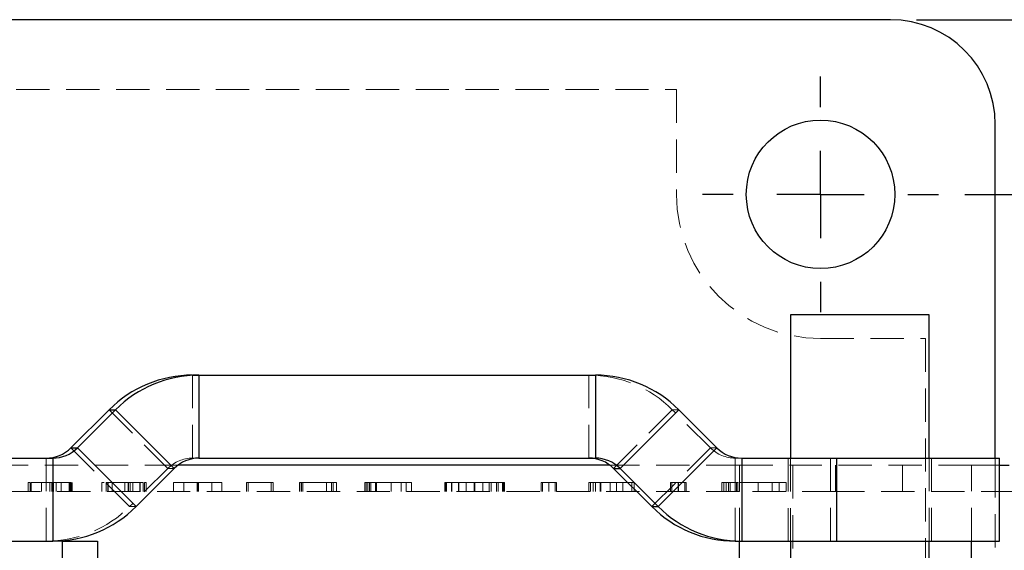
# Model space of a CAD drawing. Header units: millimetres. Extents: x 37 to 402, y 8 to 280.
# Tile 18 of 39: x 168 to 206, y 134 to 154. Entities that reach past the tile are written whole.
import ezdxf

# ---------------------------------------------------------------- set-up
doc = ezdxf.new("R2010")
doc.units = ezdxf.units.MM
doc.linetypes.add('HIDDEN', pattern=[1.905, 1.27, -0.635])
doc.layers.add('FORMATO', color=179, linetype='Continuous')
doc.styles.add('SLDTEXTSTYLE0', font='TXT', dxfattribs={"width": 0.75})
doc.dimstyles.new('SLDDIMSTYLE2', dxfattribs={"dimtxt": 3.5, "dimasz": 3.302, "dimexe": 0, "dimexo": 0.0625, "dimgap": 0.875, "dimtad": 1, "dimdec": 3, "dimlfac": 1.5, "dimrnd": 1e-09, "dimzin": 12, "dimdsep": 46, "dimtxsty": 'SLDTEXTSTYLE0', "dimsah": 1, "dimcen": 0.09, "dimadec": 0, "dimazin": 3, "dimtfac": 1, "dimtdec": 3, "dimtofl": 0, "dimtmove": 0, "dimatfit": 3, "dimfxl": 0, "dimfrac": 2, "dimtolj": 1, "dimtzin": 12, "dimarcsym": 0})

# ---------------------------------------------------------------- blocks, each defined once
blk = doc.blocks.new('_D_5')
at = {"layer": 'FORMATO'}
for p, q in [((204.455, 147.553), (237.454, 147.553)), ((236.454, 114.22), (236.454, 147.553)), ((204.455, 114.22), (237.454, 114.22))]:
    blk.add_line(p, q, dxfattribs=at)
for points in [[(236.454, 147.553), (235.946, 144.251), (236.962, 144.251)], [(236.454, 114.22), (236.962, 117.522), (235.946, 117.522)]]:
    blk.add_solid(points, dxfattribs=at)
at = {"layer": 'FORMATO', "insert": (231.942, 128.352), "char_height": 3.5, "attachment_point": 1, "rotation": 90, "style": 'SLDTEXTSTYLE0'}
blk.add_mtext('50', dxfattribs=at)
blk = doc.blocks.new('_D_6')
at = {"layer": 'FORMATO'}
for p, q in [((202.622, 154.22), (249.692, 154.22)), ((248.692, 107.553), (248.692, 154.22)), ((202.622, 107.553), (249.692, 107.553))]:
    blk.add_line(p, q, dxfattribs=at)
for points in [[(248.692, 154.22), (248.184, 150.918), (249.2, 150.918)], [(248.692, 107.553), (249.2, 110.855), (248.184, 110.855)]]:
    blk.add_solid(points, dxfattribs=at)
at = {"layer": 'FORMATO', "insert": (244.18, 128.352), "char_height": 3.5, "attachment_point": 1, "rotation": 90, "style": 'SLDTEXTSTYLE0'}
blk.add_mtext('70', dxfattribs=at)
blk = doc.blocks.new('SW_CENTERMARKSYMBOL_4')
at = {"layer": 'FORMATO', "color": 0}
for p, q in [((0, 3.333), (0, 4.5)), ((0, 0), (0, 1.667)), ((-3.333, 0), (-4.5, 0)), ((0, 0), (-1.667, 0)), ((0, 0), (0, -1.667)), ((0, 0), (1.667, 0)), ((3.333, 0), (4.5, 0)), ((0, -3.333), (0, -4.5))]:
    blk.add_line(p, q, dxfattribs=at)

msp = doc.modelspace()

# ---------------------------------------------------------------- linework, layer by layer
at = {"color": 7, "linetype": 'Continuous', "lineweight": 25}
for p, q in [((201.62202, 154.21953), (156.28868, 154.21953)), ((205.62202, 137.4862), (205.62202, 150.21953)), ((197.80808, 142.95287), (197.80808, 137.4862)), ((203.09974, 142.95287), (197.80808, 142.95287)), ((203.09974, 137.4862), (203.09974, 142.95287)), ((174.98836, 140.65287), (175.23557, 140.65287)), ((175.23557, 140.65287), (175.23557, 137.4862)), ((175.23557, 140.65287), (190.36307, 140.65287)), ((190.36307, 140.65287), (190.36307, 137.4862)), ((171.80698, 139.33485), (170.34914, 137.87672)), ((170.59635, 137.87672), (172.05419, 139.33485)), ((171.80698, 139.33485), (172.05419, 139.33485)), ((172.05419, 139.33485), (174.29294, 137.09568)), ((193.54445, 139.33485), (191.3057, 137.09568)), ((193.54445, 139.33485), (195.00229, 137.87672)), ((170.34914, 137.87672), (170.59635, 137.87672)), ((170.59635, 137.87672), (172.83509, 135.63755)), ((195.00229, 137.87672), (192.76354, 135.63755)), ((166.02094, 137.4862), (169.65372, 137.4862)), ((169.65372, 137.4862), (169.65372, 134.31953)), ((190.91571, 137.21953), (174.43572, 137.21953)), ((175.23557, 137.4862), (190.36307, 137.4862)), ((195.94492, 137.4862), (195.94492, 134.31953)), ((195.94492, 137.4862), (199.5777, 137.4862)), ((199.5777, 134.31953), (199.5777, 137.4862)), ((199.5777, 137.4862), (205.78743, 137.4862)), ((205.78743, 134.31953), (205.78743, 137.4862)), ((205.78743, 137.21953), (206.14602, 137.21953)), ((172.83509, 135.63755), (174.29294, 137.09568)), ((191.05849, 137.09568), (191.3057, 137.09568)), ((192.51633, 135.63755), (191.05849, 137.09568)), ((191.3057, 137.09568), (192.76354, 135.63755)), ((192.51633, 135.63755), (192.76354, 135.63755)), ((166.44384, 134.31953), (169.65372, 134.31953)), ((170.03085, 134.31953), (169.65372, 134.31953)), ((170.03085, 133.3862), (170.03085, 134.31953)), ((170.03085, 134.31953), (171.36419, 134.31953)), ((171.36419, 134.31953), (171.36419, 133.3862)), ((195.69771, 134.31953), (195.94492, 134.31953)), ((195.94492, 134.31953), (199.5777, 134.31953)), ((197.80808, 134.31953), (197.80808, 133.3862)), ((199.5777, 134.31953), (205.78743, 134.31953)), ((203.09974, 133.3862), (203.09974, 134.31953))]:
    msp.add_line(p, q, dxfattribs=at)
at = {"color": 7, "linetype": 'HIDDEN', "lineweight": 18}
for p, q in [((164.45535, 151.55287), (193.45535, 151.55287)), ((193.45535, 151.55287), (193.45535, 147.55287)), ((198.95535, 142.05287), (202.95535, 142.05287)), ((202.95535, 142.05287), (202.95535, 119.71953)), ((174.98836, 137.4862), (174.98836, 140.65287)), ((190.11586, 137.4862), (190.11586, 140.65287)), ((174.04573, 137.09568), (171.80698, 139.33485)), ((191.05849, 137.09568), (193.29723, 139.33485)), ((193.29723, 139.33485), (193.54445, 139.33485)), ((194.75508, 137.87672), (193.29723, 139.33485)), ((172.58788, 135.63755), (170.34914, 137.87672)), ((192.51633, 135.63755), (194.75508, 137.87672)), ((194.75508, 137.87672), (195.00229, 137.87672)), ((174.43572, 137.21953), (166.38888, 137.21953)), ((169.40651, 134.31953), (169.40651, 137.4862)), ((174.98836, 137.4862), (175.23557, 137.4862)), ((195.85963, 137.21953), (190.91571, 137.21953)), ((195.69771, 137.4862), (195.94492, 137.4862)), ((195.69771, 134.31953), (195.69771, 137.4862)), ((195.85963, 137.21953), (197.89811, 137.21953)), ((195.85963, 136.21953), (195.85963, 137.21953)), ((195.85963, 134.31953), (195.85963, 137.21953)), ((197.72058, 137.4862), (197.72058, 134.31953)), ((197.80808, 137.4862), (197.80808, 134.31953)), ((197.89811, 137.21953), (197.89811, 124.55287)), ((204.71994, 137.21953), (197.89811, 137.21953)), ((199.33049, 134.31953), (199.33049, 137.4862)), ((199.5289, 136.21953), (199.5289, 137.21953)), ((202.077, 136.21953), (202.077, 137.21953)), ((203.09974, 134.31953), (203.09974, 137.4862)), ((203.18724, 134.31953), (203.18724, 137.4862)), ((204.71994, 137.21953), (205.78743, 137.21953)), ((204.71994, 134.31953), (204.71994, 137.21953)), ((205.62202, 137.21953), (205.62202, 137.4862)), ((205.62202, 124.55287), (205.62202, 137.21953)), ((174.04573, 137.09568), (172.58788, 135.63755)), ((174.04573, 137.09568), (174.29294, 137.09568)), ((168.71712, 136.55287), (168.71712, 136.21953)), ((168.79617, 136.55287), (168.79617, 136.21953)), ((168.79862, 136.55287), (168.79862, 136.21953)), ((168.83477, 136.55287), (168.83477, 136.21953)), ((169.22693, 136.55287), (169.22693, 136.21953)), ((169.54249, 136.55287), (169.54249, 136.21953)), ((169.54249, 136.55287), (169.55908, 136.55287)), ((169.62153, 136.55287), (169.62153, 136.21953)), ((169.68036, 136.55287), (169.68036, 136.21953)), ((169.79004, 136.55287), (169.79004, 136.21953)), ((169.97202, 136.55287), (169.97202, 136.21953)), ((170.28452, 136.55287), (170.28452, 136.21953)), ((170.30229, 136.55287), (170.30229, 136.21953)), ((170.31884, 136.55287), (170.31884, 136.21953)), ((170.36418, 136.55287), (170.36418, 136.21953)), ((170.4034, 136.55287), (170.4034, 136.21953)), ((171.53281, 136.55287), (171.53281, 136.21953)), ((171.68967, 136.55287), (171.68967, 136.21953)), ((171.76381, 136.55287), (171.76381, 136.21953)), ((171.76381, 136.55287), (171.76933, 136.55287)), ((171.76933, 136.55287), (171.76933, 136.21953)), ((172.97521, 136.55287), (171.76933, 136.55287)), ((171.92497, 136.55287), (171.92497, 136.21953)), ((172.40413, 136.55287), (172.40413, 136.21953)), ((172.52974, 136.55287), (172.52974, 136.21953)), ((172.54874, 136.55287), (172.54874, 136.21953)), ((172.60756, 136.55287), (172.60756, 136.21953)), ((172.70928, 136.55287), (172.70928, 136.21953)), ((172.97521, 136.55287), (172.97521, 136.21953)), ((172.99421, 136.55287), (172.99421, 136.21953)), ((173.10144, 136.55287), (173.10144, 136.21953)), ((173.16026, 136.55287), (173.16026, 136.21953)), ((173.21908, 136.55287), (173.21908, 136.21953)), ((174.27006, 136.55287), (174.27006, 136.21953)), ((174.66222, 136.55287), (174.66222, 136.21953)), ((175.1659, 136.55287), (175.1659, 136.21953)), ((175.18673, 136.55287), (175.18673, 136.21953)), ((175.19837, 136.55287), (175.19837, 136.21953)), ((175.21921, 136.55287), (175.21921, 136.21953)), ((175.72104, 136.55287), (175.72104, 136.21953)), ((176.1132, 136.55287), (176.1132, 136.21953)), ((177.04653, 136.55287), (177.04653, 136.21953)), ((177.11945, 136.55287), (177.11945, 136.21953)), ((177.99077, 136.55287), (177.11945, 136.55287)), ((177.99077, 136.55287), (177.99077, 136.21953)), ((178.06614, 136.55287), (178.06614, 136.21953)), ((179.07791, 136.55287), (179.07791, 136.21953)), ((179.13183, 136.55287), (179.13183, 136.21953)), ((179.13364, 136.55287), (179.13183, 136.55287)), ((179.14592, 136.55287), (179.14592, 136.21953)), ((179.14592, 136.55287), (179.14837, 136.55287)), ((179.14837, 136.55287), (179.14837, 136.21953)), ((180.35671, 136.55287), (179.14837, 136.55287)), ((179.19984, 136.55287), (179.19984, 136.21953)), ((180.09751, 136.55287), (180.09751, 136.21953)), ((180.29359, 136.55287), (180.29359, 136.21953)), ((180.35671, 136.55287), (180.35671, 136.21953)), ((180.48967, 136.55287), (180.48967, 136.21953)), ((181.56271, 136.55287), (181.56271, 136.21953)), ((181.61234, 136.55287), (181.61234, 136.21953)), ((181.61663, 136.55287), (181.61663, 136.21953)), ((181.68036, 136.55287), (181.68036, 136.21953)), ((181.7447, 136.55287), (181.7447, 136.21953)), ((181.79004, 136.55287), (181.79004, 136.21953)), ((181.96773, 136.55287), (181.96773, 136.21953)), ((182.00511, 136.55287), (182.00511, 136.21953)), ((182.95242, 136.55287), (182.00511, 136.55287)), ((182.56761, 136.55287), (182.56761, 136.21953)), ((182.95242, 136.55287), (182.95242, 136.21953)), ((183.14849, 136.55287), (183.14849, 136.21953)), ((183.34457, 136.55287), (183.34457, 136.21953)), ((184.61401, 136.55287), (184.61401, 136.21953)), ((184.63679, 136.55287), (184.63679, 136.21953)), ((184.63733, 136.55287), (184.63679, 136.55287)), ((184.65096, 136.55287), (184.65096, 136.21953)), ((184.67892, 136.55287), (184.67892, 136.21953)), ((184.8668, 136.55287), (184.8668, 136.21953)), ((184.88702, 136.55287), (184.88702, 136.21953)), ((185.13978, 136.55287), (185.13978, 136.21953)), ((185.73123, 136.55287), (185.13978, 136.55287)), ((185.1541, 136.55287), (185.1541, 136.21953)), ((185.42708, 136.55287), (185.42708, 136.21953)), ((185.73123, 136.55287), (185.73123, 136.21953)), ((186.31426, 136.55287), (185.73123, 136.55287)), ((185.7683, 136.55287), (185.7683, 136.21953)), ((186.06992, 136.55287), (186.06992, 136.21953)), ((186.31426, 136.55287), (186.31426, 136.21953)), ((186.37997, 136.55287), (186.37997, 136.21953)), ((186.59313, 136.55287), (186.59313, 136.21953)), ((186.65801, 136.55287), (186.65801, 136.21953)), ((186.82314, 136.55287), (186.82314, 136.21953)), ((186.84758, 136.21953), (186.84758, 136.55287)), ((186.86611, 136.55287), (186.85583, 136.55287)), ((186.86611, 136.55287), (186.86611, 136.21953)), ((186.89309, 136.21953), (186.89309, 136.55287)), ((188.29183, 136.55287), (188.29183, 136.21953)), ((188.34575, 136.55287), (188.34575, 136.21953)), ((188.58587, 136.55287), (188.58587, 136.21953)), ((188.59008, 136.55287), (188.59008, 136.21953)), ((188.59093, 136.55287), (188.59093, 136.21953)), ((188.83105, 136.55287), (188.83105, 136.21953)), ((188.88497, 136.55287), (188.88497, 136.21953)), ((190.11438, 136.55287), (190.11438, 136.21953)), ((190.1801, 136.55287), (190.1801, 136.21953)), ((190.27614, 136.55287), (190.27614, 136.21953)), ((190.36714, 136.55287), (190.36714, 136.21953)), ((190.47656, 136.55287), (190.36714, 136.55287)), ((190.53901, 136.55287), (190.53901, 136.21953)), ((190.5744, 136.55287), (190.5744, 136.21953)), ((190.9232, 136.55287), (190.9232, 136.21953)), ((191.16585, 136.55287), (191.16585, 136.21953)), ((191.4085, 136.55287), (191.4085, 136.21953)), ((191.75309, 136.55287), (191.4085, 136.55287)), ((191.75309, 136.55287), (191.75309, 136.21953)), ((191.83987, 136.55287), (191.83987, 136.21953)), ((193.23105, 136.55287), (193.23105, 136.21953)), ((193.28497, 136.55287), (193.28497, 136.21953)), ((193.52509, 136.55287), (193.52509, 136.21953)), ((193.5293, 136.55287), (193.5293, 136.21953)), ((193.53014, 136.55287), (193.53014, 136.21953)), ((193.77026, 136.55287), (193.77026, 136.21953)), ((193.82418, 136.55287), (193.82418, 136.21953)), ((195.19177, 136.55287), (195.19177, 136.21953)), ((195.26001, 136.55287), (195.26001, 136.21953)), ((195.26591, 136.55287), (195.26591, 136.21953)), ((195.35353, 136.55287), (195.35353, 136.21953)), ((195.442, 136.55287), (195.442, 136.21953)), ((195.50435, 136.55287), (195.50435, 136.21953)), ((195.74868, 136.55287), (195.74868, 136.21953)), ((195.80007, 136.55287), (195.80007, 136.21953)), ((197.10261, 136.55287), (195.80007, 136.55287)), ((196.57351, 136.55287), (196.57351, 136.21953)), ((197.10261, 136.55287), (197.10261, 136.21953)), ((197.37222, 136.55287), (197.37222, 136.21953)), ((197.64183, 136.55287), (197.64183, 136.21953)), ((195.85963, 136.21953), (166.38888, 136.21953)), ((199.5289, 136.21953), (195.85963, 136.21953)), ((206.35073, 136.21953), (199.5289, 136.21953)), ((172.58788, 135.63755), (172.83509, 135.63755))]:
    msp.add_line(p, q, dxfattribs=at)
at = {"color": 8, "linetype": 'Continuous', "lineweight": 25}
for p, q in [((195.85963, 133.3862), (195.85963, 134.31953)), ((204.71994, 133.3862), (204.71994, 134.31953))]:
    msp.add_line(p, q, dxfattribs=at)
at = {"color": 7, "linetype": 'Continuous', "lineweight": 25}
msp.add_circle((198.95535, 147.55287), 2.83333, dxfattribs=at)
for centre, radius, start, end in [((201.62202, 150.21953), 4, 0, 90), ((174.98843, 136.15415), 4.49872, 90.000963, 135.006753), ((175.23564, 136.15415), 4.49872, 90.000953, 135.006771), ((190.36299, 136.15414), 4.49872, 44.993262, 89.999033), ((169.40649, 138.81915), 1.33295, 270.000933, 315.00676), ((169.6537, 138.81916), 1.33296, 270.000995, 315.006698), ((195.94494, 138.81915), 1.33295, 224.993211, 269.999069), ((175.23559, 136.15325), 1.33295, 90.000928, 135.006765), ((190.11584, 136.15325), 1.33295, 44.99317, 89.999111), ((190.36305, 136.15325), 1.33295, 44.993227, 89.999107), ((169.65365, 138.81825), 4.49871, 270.000936, 315.006784), ((195.69778, 138.81825), 4.49872, 224.993233, 269.999063), ((195.94499, 138.81824), 4.49871, 224.993206, 269.999074)]:
    msp.add_arc(centre, radius, start, end, dxfattribs=at)
at = {"color": 7, "linetype": 'HIDDEN', "lineweight": 18}
for centre, radius, start, end in [((198.95535, 147.55287), 5.5, 180, 270), ((190.11578, 136.15415), 4.49872, 44.993236, 89.999044), ((195.69773, 138.81915), 1.33295, 224.993269, 269.999065), ((174.98838, 136.15325), 1.33295, 90.000922, 135.006771), ((169.40644, 138.81825), 4.49871, 270.000932, 315.006781)]:
    msp.add_arc(centre, radius, start, end, dxfattribs=at)
for points, knots in [([(168.79862, 136.55287), (168.79302, 136.55287), (168.78156, 136.55287), (168.76527, 136.55287), (168.7503, 136.55287), (168.73822, 136.55287), (168.72817, 136.55287), (168.72195, 136.55287), (168.71749, 136.55287), (168.71725, 136.55287), (168.71712, 136.55287)], [0, 0, 0, 0, 0.0866605, 0.17757853, 0.27676854, 0.38601791, 0.50820367, 0.64912481, 0.81256769, 1, 1, 1, 1]), ([(169.62153, 136.55287), (169.58965, 136.55287), (169.52757, 136.55287), (169.43747, 136.55287), (169.3536, 136.55287), (169.27598, 136.55287), (169.20514, 136.55287), (169.13965, 136.55287), (169.08167, 136.55287), (169.02884, 136.55287), (168.98332, 136.55287), (168.9424, 136.55287), (168.90993, 136.55287), (168.88203, 136.55287), (168.86042, 136.55287), (168.84621, 136.55287), (168.83643, 136.55287), (168.83533, 136.55287), (168.83477, 136.55287)], [0, 0, 0, 0, 0.08092196, 0.15756902, 0.2295428, 0.2979116, 0.36318426, 0.42486758, 0.48482806, 0.54290608, 0.60012655, 0.65600476, 0.71219705, 0.76856597, 0.82544498, 0.88279209, 0.94085161, 1, 1, 1, 1]), ([(170.36418, 136.55287), (170.36399, 136.55287), (170.36365, 136.55287), (170.36292, 136.55287), (170.35965, 136.55287), (170.35559, 136.55287), (170.34904, 136.55287), (170.34161, 136.55287), (170.32708, 136.55287), (170.31045, 136.55287), (170.2914, 136.55287), (170.27153, 136.55287), (170.24787, 136.55287), (170.20721, 136.55287), (170.1469, 136.55287), (170.06151, 136.55287), (169.96415, 136.55287), (169.85689, 136.55287), (169.74181, 136.55287), (169.66207, 136.55287), (169.62153, 136.55287)], [0, 0, 0, 0, 0.0328592, 0.0603806, 0.08408481, 0.10473878, 0.1240428, 0.14263512, 0.16556826, 0.19733544, 0.21880052, 0.24522194, 0.27702448, 0.31405164, 0.4010561, 0.50317697, 0.61724522, 0.73856077, 0.86708045, 1, 1, 1, 1]), ([(171.61467, 136.55287), (171.60159, 136.55287), (171.53492, 136.55287), (171.53375, 136.55287), (171.53281, 136.55287)], [0, 0, 0, 0, 0.19622523, 1, 1, 1, 1]), ([(171.76933, 136.55287), (171.76371, 136.55287), (171.75238, 136.55287), (171.73671, 136.55287), (171.72155, 136.55287), (171.71032, 136.55287), (171.69965, 136.55287), (171.69482, 136.55287), (171.68991, 136.55287), (171.68976, 136.55287), (171.68967, 136.55287)], [0, 0, 0, 0, 0.08669064, 0.17476658, 0.27198843, 0.37684782, 0.4961948, 0.63950694, 0.80615383, 1, 1, 1, 1]), ([(173.10144, 136.55287), (173.10114, 136.55287), (173.10059, 136.55287), (173.09488, 136.55287), (173.08396, 136.55287), (173.06982, 136.55287), (173.05137, 136.55287), (173.02892, 136.55287), (173.00313, 136.55287), (172.98485, 136.55287), (172.97521, 136.55287)], [0, 0, 0, 0, 0.15087355, 0.28722918, 0.40517443, 0.5169846, 0.62602141, 0.74134093, 0.86358285, 1, 1, 1, 1]), ([(173.21908, 136.55287), (173.21903, 136.55287), (173.21892, 136.55287), (173.21651, 136.55287), (173.21264, 136.55287), (173.2062, 136.55287), (173.1968, 136.55287), (173.18607, 136.55287), (173.17386, 136.55287), (173.16484, 136.55287), (173.16026, 136.55287)], [0, 0, 0, 0, 0.19308789, 0.3678692, 0.51785537, 0.64236847, 0.74630951, 0.83467845, 0.91595249, 1, 1, 1, 1]), ([(175.1659, 136.55287), (175.12539, 136.55287), (175.04725, 136.55287), (174.93518, 136.55287), (174.83298, 136.55287), (174.74043, 136.55287), (174.65775, 136.55287), (174.58279, 136.55287), (174.51795, 136.55287), (174.46106, 136.55287), (174.41273, 136.55287), (174.37195, 136.55287), (174.33805, 136.55287), (174.3132, 136.55287), (174.29374, 136.55287), (174.2797, 136.55287), (174.27205, 136.55287), (174.27074, 136.55287), (174.27006, 136.55287)], [0, 0, 0, 0, 0.06500107, 0.12539013, 0.18156532, 0.23474678, 0.28626724, 0.33707721, 0.38885276, 0.44188841, 0.49748627, 0.55649716, 0.61916386, 0.68618445, 0.75747032, 0.83360126, 0.91438944, 1, 1, 1, 1]), ([(176.1132, 136.55287), (176.11264, 136.55287), (176.11154, 136.55287), (176.10218, 136.55287), (176.08692, 136.55287), (176.06611, 136.55287), (176.03737, 136.55287), (176.00166, 136.55287), (175.95738, 136.55287), (175.90592, 136.55287), (175.84619, 136.55287), (175.77595, 136.55287), (175.69826, 136.55287), (175.61117, 136.55287), (175.51418, 136.55287), (175.40698, 136.55287), (175.28978, 136.55287), (175.20826, 136.55287), (175.1659, 136.55287)], [0, 0, 0, 0, 0.07862761, 0.15385016, 0.22614562, 0.29568953, 0.36188017, 0.42474756, 0.48452413, 0.54160671, 0.59692829, 0.65074048, 0.70399716, 0.75788933, 0.81310951, 0.87152663, 0.93323166, 1, 1, 1, 1]), ([(177.11945, 136.55287), (177.11409, 136.55287), (177.10373, 136.55287), (177.08915, 136.55287), (177.07561, 136.55287), (177.06591, 136.55287), (177.05701, 136.55287), (177.05148, 136.55287), (177.04678, 136.55287), (177.04662, 136.55287), (177.04653, 136.55287)], [0, 0, 0, 0, 0.09211744, 0.17814046, 0.26438081, 0.368276, 0.48843438, 0.63066035, 0.79852117, 1, 1, 1, 1]), ([(178.06614, 136.55287), (178.06597, 136.55287), (178.06566, 136.55287), (178.06184, 136.55287), (178.05695, 136.55287), (178.04899, 136.55287), (178.03781, 136.55287), (178.02437, 136.55287), (178.00816, 136.55287), (177.99674, 136.55287), (177.99077, 136.55287)], [0, 0, 0, 0, 0.19861708, 0.36707153, 0.50645325, 0.61712461, 0.711213, 0.80594362, 0.89847242, 1, 1, 1, 1]), ([(179.14837, 136.55287), (179.14337, 136.55287), (179.13328, 136.55287), (179.1194, 136.55287), (179.10566, 136.55287), (179.09613, 136.55287), (179.08611, 136.55287), (179.08165, 136.55287), (179.07862, 136.55287), (179.07815, 136.55287), (179.07791, 136.55287)], [0, 0, 0, 0, 0.07719276, 0.15569397, 0.24396727, 0.34851113, 0.47298072, 0.62257455, 0.79883244, 1, 1, 1, 1]), ([(180.48967, 136.55287), (180.4893, 136.55287), (180.48861, 136.55287), (180.481, 136.55287), (180.46712, 136.55287), (180.44237, 136.55287), (180.40498, 136.55287), (180.37247, 136.55287), (180.35671, 136.55287)], [0, 0, 0, 0, 0.16678551, 0.31276236, 0.43937964, 0.5590309, 0.78614469, 1, 1, 1, 1]), ([(181.61234, 136.55287), (181.60705, 136.55287), (181.59756, 136.55287), (181.58452, 136.55287), (181.57644, 136.55287), (181.56897, 136.55287), (181.56426, 136.55287), (181.56318, 136.55287), (181.56271, 136.55287)], [0, 0, 0, 0, 0.250511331, 0.448662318, 0.608364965, 0.718760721, 0.87820418, 1, 1, 1, 1]), ([(181.79004, 136.55287), (181.77367, 136.55287), (181.74455, 136.55287), (181.70556, 136.55287), (181.67501, 136.55287), (181.65171, 136.55287), (181.63422, 136.55287), (181.62347, 136.55287), (181.61768, 136.55287), (181.61698, 136.55287), (181.61663, 136.55287)], [0, 0, 0, 0, 0.24093166, 0.42878133, 0.57877368, 0.69588198, 0.7888733, 0.86138068, 0.93016722, 1, 1, 1, 1]), ([(182.00511, 136.55287), (182.00084, 136.55287), (181.99257, 136.55287), (181.97638, 136.55287), (181.95756, 136.55287), (181.93487, 136.55287), (181.90822, 136.55287), (181.8757, 136.55287), (181.83586, 136.55287), (181.80639, 136.55287), (181.79004, 136.55287)], [0, 0, 0, 0, 0.0930697, 0.1801088, 0.27154947, 0.37250569, 0.48851204, 0.62305829, 0.79084207, 1, 1, 1, 1]), ([(183.14849, 136.55287), (183.13111, 136.55287), (183.09955, 136.55287), (183.05668, 136.55287), (183.02215, 136.55287), (182.99539, 136.55287), (182.9746, 136.55287), (182.96107, 136.55287), (182.95391, 136.55287), (182.95292, 136.55287), (182.95242, 136.55287)], [0, 0, 0, 0, 0.23177102, 0.42082793, 0.57544077, 0.69643179, 0.79058611, 0.86393428, 0.93098412, 1, 1, 1, 1]), ([(183.34457, 136.55287), (183.34406, 136.55287), (183.34306, 136.55287), (183.33592, 136.55287), (183.32192, 136.55287), (183.30134, 136.55287), (183.27437, 136.55287), (183.23952, 136.55287), (183.19681, 136.55287), (183.16546, 136.55287), (183.14849, 136.55287)], [0, 0, 0, 0, 0.06905503, 0.13614289, 0.21158208, 0.30326861, 0.42697252, 0.58167306, 0.77355099, 1, 1, 1, 1]), ([(184.63679, 136.55287), (184.62867, 136.55287), (184.61619, 136.55287), (184.61758, 136.55287), (184.61806, 136.55287)], [0, 0, 0, 0, 0.65014155, 1, 1, 1, 1]), ([(184.88702, 136.55287), (184.86201, 136.55287), (184.817, 136.55287), (184.75656, 136.55287), (184.7094, 136.55287), (184.67564, 136.55287), (184.65266, 136.55287), (184.64919, 136.55287), (184.66003, 136.55287), (184.67204, 136.55287), (184.67892, 136.55287)], [0, 0, 0, 0, 0.21848228, 0.39316468, 0.52994302, 0.63113382, 0.70749177, 0.77971477, 0.87377964, 1, 1, 1, 1]), ([(185.13978, 136.55287), (185.13598, 136.55287), (185.12842, 136.55287), (185.1143, 136.55287), (185.09772, 136.55287), (185.0745, 136.55287), (185.04447, 136.55287), (185.00375, 136.55287), (184.95026, 136.55287), (184.90977, 136.55287), (184.88702, 136.55287)], [0, 0, 0, 0, 0.072096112, 0.143411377, 0.221652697, 0.306365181, 0.417561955, 0.559700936, 0.752541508, 1, 1, 1, 1]), ([(186.59313, 136.55287), (186.56841, 136.55287), (186.52427, 136.55287), (186.46527, 136.55287), (186.41949, 136.55287), (186.38473, 136.55287), (186.35842, 136.55287), (186.34005, 136.55287), (186.32629, 136.55287), (186.31836, 136.55287), (186.31426, 136.55287)], [0, 0, 0, 0, 0.24537273, 0.43807782, 0.58679348, 0.70110749, 0.79119525, 0.86089892, 0.92804637, 1, 1, 1, 1]), ([(186.84364, 136.55287), (186.84461, 136.55287), (186.84734, 136.55287), (186.82343, 136.55287), (186.78322, 136.55287), (186.70419, 136.55287), (186.63756, 136.55287), (186.59313, 136.55287)], [0, 0, 0, 0, 0.06432475, 0.18052631, 0.29772837, 0.5317408, 1, 1, 1, 1]), ([(186.87864, 136.55287), (186.88396, 136.55287), (186.89848, 136.55287), (186.88774, 136.55287), (186.87334, 136.55287), (186.86611, 136.55287)], [0, 0, 0, 0, 0.2234769, 0.61006991, 1, 1, 1, 1]), ([(188.58587, 136.55287), (188.5597, 136.55287), (188.51186, 136.55287), (188.44658, 136.55287), (188.3942, 136.55287), (188.35279, 136.55287), (188.32423, 136.55287), (188.30391, 136.55287), (188.29432, 136.55287), (188.29271, 136.55287), (188.29183, 136.55287)], [0, 0, 0, 0, 0.16747638, 0.30619834, 0.42226843, 0.51858642, 0.61074827, 0.71871274, 0.84680722, 1, 1, 1, 1]), ([(188.88497, 136.55287), (188.88423, 136.55287), (188.88288, 136.55287), (188.87155, 136.55287), (188.85212, 136.55287), (188.82223, 136.55287), (188.78031, 136.55287), (188.72678, 136.55287), (188.66074, 136.55287), (188.61233, 136.55287), (188.58587, 136.55287)], [0, 0, 0, 0, 0.15232317, 0.2802837, 0.38964167, 0.48270415, 0.57981113, 0.69555824, 0.8336375, 1, 1, 1, 1]), ([(190.5744, 136.55287), (190.54119, 136.55287), (190.47556, 136.55287), (190.38237, 136.55287), (190.301, 136.55287), (190.2378, 136.55287), (190.19364, 136.55287), (190.16476, 136.55287), (190.1469, 136.55287), (190.13339, 136.55287), (190.12307, 136.55287), (190.11802, 136.55287), (190.11448, 136.55287), (190.11441, 136.55287), (190.11438, 136.55287)], [0, 0, 0, 0, 0.15721035, 0.31063332, 0.44692618, 0.55047832, 0.62494839, 0.6736927, 0.7123862, 0.75531278, 0.80330615, 0.85867081, 0.92278492, 1, 1, 1, 1]), ([(190.11438, 136.55287), (190.1147, 136.55287), (190.11529, 136.55287), (190.11921, 136.55287), (190.12559, 136.55287), (190.1317, 136.55287), (190.13919, 136.55287), (190.15033, 136.55287), (190.1648, 136.55287), (190.17472, 136.55287), (190.1801, 136.55287)], [0, 0, 0, 0, 0.233662, 0.42246122, 0.56721062, 0.68863928, 0.77630592, 0.85296818, 0.92033461, 1, 1, 1, 1]), ([(191.4085, 136.55287), (191.40784, 136.55287), (191.40658, 136.55287), (191.39716, 136.55287), (191.38264, 136.55287), (191.36081, 136.55287), (191.33227, 136.55287), (191.2969, 136.55287), (191.25571, 136.55287), (191.20633, 136.55287), (191.15128, 136.55287), (191.08842, 136.55287), (191.0193, 136.55287), (190.9437, 136.55287), (190.86119, 136.55287), (190.77165, 136.55287), (190.67522, 136.55287), (190.60869, 136.55287), (190.5744, 136.55287)], [0, 0, 0, 0, 0.08570078, 0.16552495, 0.23970746, 0.30811365, 0.37175139, 0.43170095, 0.48785621, 0.542026, 0.59442123, 0.64673184, 0.69905705, 0.75298945, 0.80927513, 0.86911247, 0.93253141, 1, 1, 1, 1]), ([(191.83987, 136.55287), (191.83937, 136.55287), (191.83844, 136.55287), (191.83634, 136.55287), (191.82811, 136.55287), (191.81942, 136.55287), (191.80718, 136.55287), (191.79156, 136.55287), (191.77315, 136.55287), (191.7599, 136.55287), (191.75309, 136.55287)], [0, 0, 0, 0, 0.20655317, 0.38098825, 0.52593921, 0.64506436, 0.74756017, 0.82966551, 0.91240733, 1, 1, 1, 1]), ([(193.52509, 136.55287), (193.49892, 136.55287), (193.45107, 136.55287), (193.38579, 136.55287), (193.33341, 136.55287), (193.29201, 136.55287), (193.26345, 136.55287), (193.24312, 136.55287), (193.23354, 136.55287), (193.23193, 136.55287), (193.23105, 136.55287)], [0, 0, 0, 0, 0.16747638, 0.30619834, 0.42226843, 0.51858642, 0.61074827, 0.71871274, 0.84680722, 1, 1, 1, 1]), ([(193.82418, 136.55287), (193.82345, 136.55287), (193.82209, 136.55287), (193.81077, 136.55287), (193.79133, 136.55287), (193.76144, 136.55287), (193.71953, 136.55287), (193.666, 136.55287), (193.59996, 136.55287), (193.55154, 136.55287), (193.52509, 136.55287)], [0, 0, 0, 0, 0.15232317, 0.2802837, 0.38964167, 0.48270415, 0.57981113, 0.69555824, 0.8336375, 1, 1, 1, 1]), ([(195.26001, 136.55287), (195.25273, 136.55287), (195.23968, 136.55287), (195.22176, 136.55287), (195.21065, 136.55287), (195.20037, 136.55287), (195.19391, 136.55287), (195.19241, 136.55287), (195.19177, 136.55287)], [0, 0, 0, 0, 0.25051133, 0.44866232, 0.60836496, 0.71876072, 0.87820418, 1, 1, 1, 1]), ([(195.50435, 136.55287), (195.48184, 136.55287), (195.4418, 136.55287), (195.38818, 136.55287), (195.34618, 136.55287), (195.31414, 136.55287), (195.2901, 136.55287), (195.27531, 136.55287), (195.26735, 136.55287), (195.26639, 136.55287), (195.26591, 136.55287)], [0, 0, 0, 0, 0.24093166, 0.42878133, 0.57877368, 0.69588198, 0.7888733, 0.86138068, 0.93016722, 1, 1, 1, 1]), ([(195.80007, 136.55287), (195.7942, 136.55287), (195.78282, 136.55287), (195.76056, 136.55287), (195.73469, 136.55287), (195.70349, 136.55287), (195.66685, 136.55287), (195.62213, 136.55287), (195.56734, 136.55287), (195.52683, 136.55287), (195.50435, 136.55287)], [0, 0, 0, 0, 0.0930697, 0.1801088, 0.27154947, 0.37250569, 0.48851204, 0.62305829, 0.79084207, 1, 1, 1, 1]), ([(197.37222, 136.55287), (197.34832, 136.55287), (197.30493, 136.55287), (197.24598, 136.55287), (197.19849, 136.55287), (197.16171, 136.55287), (197.13312, 136.55287), (197.11451, 136.55287), (197.10467, 136.55287), (197.10331, 136.55287), (197.10261, 136.55287)], [0, 0, 0, 0, 0.23177102, 0.42082793, 0.57544077, 0.69643179, 0.79058611, 0.86393428, 0.93098412, 1, 1, 1, 1]), ([(197.64183, 136.55287), (197.64113, 136.55287), (197.63975, 136.55287), (197.62994, 136.55287), (197.61068, 136.55287), (197.58238, 136.55287), (197.5453, 136.55287), (197.49738, 136.55287), (197.43866, 136.55287), (197.39556, 136.55287), (197.37222, 136.55287)], [0, 0, 0, 0, 0.06905503, 0.13614289, 0.21158208, 0.30326861, 0.42697252, 0.58167306, 0.77355099, 1, 1, 1, 1])]:
    msp.add_open_spline(points, degree=3, knots=knots, dxfattribs=at)

# ---------------------------------------------------------------- block references
at = {"layer": 'FORMATO'}
msp.add_blockref('SW_CENTERMARKSYMBOL_4', (198.95535, 147.55287), dxfattribs=at)

# ---------------------------------------------------------------- dimensions: what is measured, and where the dimension line sits
for base, p1, p2, picture, middle in [((248.69215, 154.21953), (201.62202, 107.55287), (201.62202, 154.21953), '_D_6', (248.69215, 130.93773)), ((236.45355, 147.55287), (203.45535, 114.21953), (203.45535, 147.55287), '_D_5', (236.45355, 130.93773))]:
    dim = msp.add_linear_dim(base=base, p1=p1, p2=p2, angle=90, dimstyle='SLDDIMSTYLE2', dxfattribs=at)
    dim.commit()
    dim.dimension.update_dxf_attribs({"geometry": picture, "text_midpoint": middle, "dimtype": 160})

doc.saveas('drawing.dxf')
